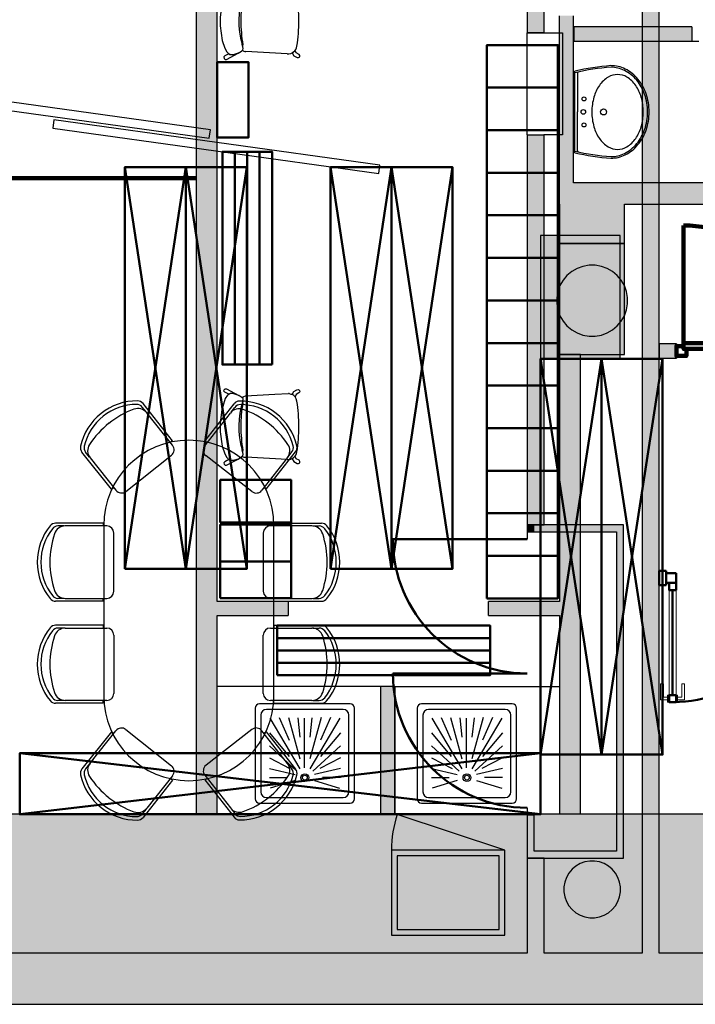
# Model space of a CAD drawing. Header units: metres. Extents: x -1 to 482, y -6 to 50.
# Tile 8 of 19: x 406.7 to 411.46, y 12.84 to 19.78. Entities that reach past the tile are written whole.
import ezdxf

# ---------------------------------------------------------------- set-up
doc = ezdxf.new("R2010")
doc.units = ezdxf.units.M
doc.linetypes.add('CONTINUA', pattern=[0])
doc.linetypes.add('VERDECKT', pattern=[9.525, 6.35, -3.175])
for name, color, linetype, lineweight in [('3D PB MURS', 7, 'CONTINUA', 25), ('3D PB MURS NOUS', 7, 'CONTINUA', 25), ('3D PB PILAR', 7, 'CONTINUA', 25), ('3D PS-1 MUR', 7, 'CONTINUA', 25), ('3D PS-1 MUR NOU', 7, 'CONTINUA', 25), ('3D PS-1 PILAR', 7, 'CONTINUA', 25), ('3D PS-2 MUR', 7, 'CONTINUA', 25), ('3D PS-2 PILARS', 7, 'CONTINUA', 25), ('PB ESCALES 2D', 7, 'CONTINUA', 25), ('PB MOBLES', 7, 'CONTINUA', 25), ('PS -2  MOBLES', 7, 'CONTINUA', 25), ('PS-1 ESCALES 2D', 7, 'CONTINUA', 25), ('PS-1 MOBLES', 7, 'CONTINUA', 25)]:
    doc.layers.add(name, color=color, linetype=linetype, lineweight=lineweight)

# ---------------------------------------------------------------- blocks, each defined once
blk = doc.blocks.new('_CLOSEDFILLED')
at = {"color": 0, "linetype": 'ByBlock', "lineweight": -2}
blk.add_solid([(-1, 0), (0, 0), (-1, 0)], dxfattribs=at)
blk = doc.blocks.new('OBJETO_COMPLEJO_8')
at = {"layer": 'PB MOBLES', "linetype": 'CONTINUA', "transparency": 33554687}
for p, q in [((407.2928, 16.2165), (407.2928, 15.0165)), ((408.4927, 15.0165), (408.4927, 16.2165))]:
    blk.add_line(p, q, dxfattribs=at)
for centre, start, end in [((407.8928, 16.2165), 0.00009, 179.99991), ((407.8928, 15.0165), 180.00009, 359.99991)]:
    blk.add_arc(centre, 0.5999, start, end, dxfattribs=at)

msp = doc.modelspace()

# ---------------------------------------------------------------- hatches: boundary and pattern name
at = {"layer": '3D PB MURS', "linetype": 'CONTINUA', "lineweight": 18, "true_color": 0xa0a0a0, "transparency": 33554687}
for points in [[(410.3964, 19.6879), (410.3964, 20.1008), (410.2764, 20.1008), (410.2764, 19.6879)], [(411.2064, 13.2006), (411.2064, 20.1008), (411.0864, 20.1008), (411.0864, 13.2006)], [(410.2764, 18.9702), (410.2764, 16.2204), (410.3964, 16.2204), (410.3964, 18.9702)], [(410.3264, 16.2204), (410.2764, 16.2204), (410.2764, 16.1685), (410.3264, 16.1685)], [(410.3264, 16.1704), (410.9064, 16.1704), (410.9064, 16.2204), (410.3264, 16.2204)], [(410.9064, 16.2208), (410.9064, 13.8708), (410.9564, 13.8708), (410.9564, 16.2208)], [(410.3264, 13.9208), (410.3264, 14.1762), (410.2764, 14.1762), (410.2764, 13.9208)], [(410.9064, 13.9208), (410.2764, 13.9208), (410.2764, 13.8708), (410.9064, 13.8708)], [(410.2764, 13.8708), (410.2764, 13.2006), (410.3964, 13.2006), (410.3964, 13.8708)], [(400.7564, 12.8406), (423.6575, 12.8406), (423.7321, 13.2006), (400.7564, 13.2006)]]:
    msp.add_hatch(color=253, dxfattribs=at).paths.add_polyline_path(points)
at = {"layer": '3D PB MURS NOUS', "linetype": 'CONTINUA', "lineweight": 18, "true_color": 0xff3838, "transparency": 33554687}
msp.add_hatch(color=20, dxfattribs=at).paths.add_polyline_path([(411.3284, 17.4957), (411.2064, 17.4957), (411.2064, 17.3957), (411.3284, 17.3957)])
at = {"layer": '3D PB PILAR', "linetype": 'CONTINUA', "lineweight": 18, "transparency": 33554687}
for points in [[(410.7564, 18.05), (410.7127, 18.05), (410.6697, 18.0424), (410.6286, 18.0274), (410.5908, 18.0056), (410.5573, 17.9775), (410.5292, 17.944), (410.5074, 17.9062), (410.4925, 17.8652), (410.4849, 17.8221), (410.4849, 17.7784), (410.4925, 17.7354), (410.5074, 17.6944), (410.5292, 17.6565), (410.5573, 17.6231), (410.5908, 17.595), (410.6286, 17.5731), (410.6697, 17.5582), (410.7127, 17.5506), (410.7564, 17.5506), (410.7994, 17.5582), (410.8405, 17.5731), (410.8783, 17.595), (410.9118, 17.6231), (410.9399, 17.6565), (410.9617, 17.6944), (410.9766, 17.7354), (410.9842, 17.7784), (410.9842, 17.8221), (410.9766, 17.8652), (410.9617, 17.9062), (410.9399, 17.944), (410.9118, 17.9775), (410.8783, 18.0056), (410.8405, 18.0274), (410.7994, 18.0424)], [(410.752, 13.8504), (410.7171, 13.8504), (410.6827, 13.8444), (410.6498, 13.8324), (410.6195, 13.8149), (410.5928, 13.7925), (410.5703, 13.7657), (410.5528, 13.7354), (410.5409, 13.7026), (410.5348, 13.6682), (410.5348, 13.6332), (410.5409, 13.5988), (410.5528, 13.566), (410.5703, 13.5357), (410.5928, 13.5089), (410.6195, 13.4865), (410.6498, 13.469), (410.6827, 13.457), (410.7171, 13.451), (410.752, 13.451), (410.7864, 13.457), (410.8193, 13.469), (410.8496, 13.4865), (410.8763, 13.5089), (410.8988, 13.5357), (410.9163, 13.566), (410.9282, 13.5988), (410.9343, 13.6332), (410.9343, 13.6682), (410.9282, 13.7026), (410.9163, 13.7354), (410.8988, 13.7657), (410.8763, 13.7925), (410.8496, 13.8149), (410.8193, 13.8324), (410.7864, 13.8444)]]:
    msp.add_hatch(color=9, dxfattribs=at).paths.add_polyline_path(points)
at = {"layer": '3D PS-1 MUR', "linetype": 'CONTINUA', "lineweight": 18, "true_color": 0xa0a0a0, "transparency": 33554687}
for points in [[(407.9432, 24.7407), (407.9432, 14.1806), (408.0932, 14.1806), (408.0932, 24.7407)], [(410.6032, 18.6307), (410.6032, 19.8083), (410.5032, 19.8083), (410.5032, 18.6307)], [(411.4364, 19.7307), (410.6046, 19.7307), (410.6046, 19.6307), (411.4364, 19.6307)], [(414.3139, 18.6307), (410.5032, 18.6307), (410.5032, 18.4807), (414.3139, 18.4807)], [(410.9633, 18.2039), (410.9633, 18.4807), (410.5033, 18.4807), (410.5033, 18.2039)], [(410.6533, 14.1806), (410.6533, 17.4207), (410.5033, 17.4207), (410.5033, 14.1806)], [(408.0932, 15.5807), (408.5932, 15.5807), (408.5932, 15.6807), (408.0932, 15.6807)], [(410.5033, 15.6807), (410.0032, 15.6807), (410.0032, 15.5807), (410.5033, 15.5807)], [(409.3432, 14.1807), (409.3432, 15.0807), (409.2432, 15.0807), (409.2432, 14.1807)], [(400.7564, 12.8406), (417.6914, 12.8406), (417.6914, 14.1806), (400.7564, 14.1806)]]:
    msp.add_hatch(color=253, dxfattribs=at).paths.add_polyline_path(points)
at = {"layer": '3D PS-1 PILAR', "linetype": 'CONTINUA', "lineweight": 18, "transparency": 33554687}
msp.add_hatch(color=9, dxfattribs=at).paths.add_polyline_path([(410.5033, 17.4207), (410.9631, 17.4207), (410.9631, 18.2039), (410.5033, 18.2039)])
at = {"layer": '3D PS-2 MUR', "linetype": 'CONTINUA', "lineweight": 18, "true_color": 0xa0a0a0, "transparency": 33554687}
msp.add_hatch(color=253, dxfattribs=at).paths.add_polyline_path([(392.0997, 12.8406), (423.6583, 12.8406), (423.9357, 14.1806), (392.0997, 14.1806)])
at = {"layer": '3D PS-2 PILARS', "linetype": 'CONTINUA', "lineweight": 18, "transparency": 33554687}
msp.add_hatch(color=9, dxfattribs=at).paths.add_polyline_path([(410.3714, 17.3903), (410.9314, 17.3903), (410.9314, 18.2607), (410.3714, 18.2607)])

# ---------------------------------------------------------------- linework, layer by layer
at = {"layer": '3D PB MURS', "color": 7, "linetype": 'CONTINUA', "lineweight": 25, "transparency": 33554687}
for p, q in [((410.2764, 20.1008), (410.2764, 19.6879)), ((411.2064, 13.2006), (411.2064, 20.1008)), ((410.3964, 19.6879), (410.3964, 19.9808)), ((411.0864, 19.9808), (411.0864, 13.2006)), ((410.3964, 19.6879), (410.2764, 19.6879)), ((408.045, 19.0042), (405.7473, 19.325)), ((405.739, 19.2656), (408.0367, 18.9448)), ((406.9417, 19.0759), (406.9334, 19.0165)), ((406.9334, 19.0165), (409.2311, 18.6957)), ((409.2393, 18.7551), (406.9417, 19.0759)), ((408.0367, 18.9448), (408.045, 19.0042)), ((410.2764, 18.9702), (410.3964, 18.9702)), ((410.2764, 18.9702), (410.2764, 16.2204)), ((410.3964, 16.2204), (410.3964, 18.9702)), ((409.2311, 18.6957), (409.2393, 18.7551)), ((410.2764, 16.2204), (410.3264, 16.2204)), ((410.3264, 16.2204), (410.2764, 16.2204)), ((410.2764, 16.2204), (410.2764, 16.1685)), ((410.3264, 16.2204), (410.3964, 16.2204)), ((410.3964, 16.2204), (410.3264, 16.2204)), ((410.9064, 16.2204), (410.3964, 16.2204)), ((410.9064, 16.2208), (410.9064, 16.2204)), ((410.9564, 16.2208), (410.9064, 16.2208)), ((410.9564, 13.8708), (410.9564, 16.2208)), ((410.3264, 16.1685), (410.2764, 16.1685)), ((410.2764, 16.1685), (410.2764, 16.1185)), ((410.3264, 16.1685), (410.3264, 16.1704)), ((410.3264, 16.1704), (410.9064, 16.1704)), ((410.9064, 16.1704), (410.9064, 13.9208)), ((410.2764, 15.1729), (410.2764, 15.1719)), ((410.2764, 14.2262), (410.2764, 14.1762)), ((410.2764, 14.1762), (410.3264, 14.1762)), ((410.2764, 14.1762), (410.2764, 13.9208)), ((410.3264, 13.9208), (410.3264, 14.1762)), ((410.2764, 13.9208), (410.2764, 13.8708)), ((410.9064, 13.9208), (410.3264, 13.9208)), ((410.2764, 13.8708), (410.3964, 13.8708)), ((410.2764, 13.8708), (410.2764, 13.2006)), ((410.3964, 13.8708), (410.2764, 13.8708)), ((410.3964, 13.8708), (410.9064, 13.8708)), ((410.3964, 13.2006), (410.3964, 13.8708)), ((410.9064, 13.8708), (410.9564, 13.8708)), ((410.2764, 13.2006), (406.1513, 13.2006)), ((411.0864, 13.2006), (410.3964, 13.2006)), ((417.6671, 13.2006), (411.2064, 13.2006)), ((400.9274, 12.8406), (423.6575, 12.8406))]:
    msp.add_line(p, q, dxfattribs=at)
at = {"layer": '3D PB MURS', "color": 202, "linetype": 'CONTINUA', "lineweight": 50, "transparency": 33554687}
for p, q in [((410.2764, 16.1185), (409.3308, 16.1185)), ((410.2764, 15.1719), (409.3308, 15.1719))]:
    msp.add_line(p, q, dxfattribs=at)
for centre in [(410.2764, 16.1185), (410.2764, 15.1719)]:
    msp.add_arc(centre, 0.9457, 180, 270, dxfattribs=at)
at = {"layer": '3D PB MURS NOUS', "color": 240, "linetype": 'CONTINUA', "lineweight": 140, "transparency": 33554687}
msp.add_line((411.3784, 17.5007), (411.3784, 18.3307), dxfattribs=at)
at = {"layer": '3D PB MURS NOUS', "color": 7, "linetype": 'CONTINUA', "lineweight": 25, "transparency": 33554687}
for p, q in [((411.3284, 17.4957), (411.2064, 17.4957)), ((411.2064, 17.4957), (411.2064, 17.3957)), ((411.3284, 17.4957), (411.3284, 17.3957)), ((411.2064, 17.3957), (411.3284, 17.3957))]:
    msp.add_line(p, q, dxfattribs=at)
at = {"layer": '3D PB MURS NOUS', "color": 4, "linetype": 'CONTINUA', "lineweight": 50, "transparency": 33554687}
for p, q in [((411.2564, 15.8957), (411.2064, 15.8957)), ((411.2064, 15.8957), (411.2064, 15.7957)), ((411.2564, 15.8957), (411.2564, 15.7957)), ((411.2064, 15.7957), (411.2564, 15.7957)), ((411.3014, 15.0207), (411.3014, 15.7607))]:
    msp.add_line(p, q, dxfattribs=at)
at = {"layer": '3D PB MURS NOUS', "color": 240, "linetype": 'CONTINUA', "lineweight": 140, "transparency": 33554687}
for points in [[(412.2284, 17.4607), (411.3784, 17.4607), (411.3784, 17.4807), (411.3784, 17.5007), (412.2284, 17.5007), (412.2284, 17.4807), (412.2284, 17.4607)], [(411.3784, 17.4807), (411.3784, 17.4607), (411.3984, 17.4607), (411.3984, 17.4107), (411.3284, 17.4107), (411.3284, 17.4807), (411.3784, 17.4807)]]:
    msp.add_lwpolyline(points, close=True, dxfattribs=at)
at = {"layer": '3D PB MURS NOUS', "color": 4, "linetype": 'CONTINUA', "lineweight": 50, "transparency": 33554687}
for points in [[(411.3264, 15.8807), (411.2564, 15.8807), (411.2564, 15.8107), (411.3264, 15.8107), (411.3264, 15.8807)], [(411.3264, 15.7607), (411.3264, 15.8107), (411.3064, 15.8107), (411.2764, 15.8107), (411.2764, 15.7607), (411.3264, 15.7607)], [(411.3064, 14.9707), (411.3264, 14.9707), (411.3264, 15.0207), (411.2764, 15.0207), (411.2764, 14.9707), (411.3064, 14.9707)]]:
    msp.add_lwpolyline(points, close=True, dxfattribs=at)
at = {"layer": '3D PB MURS NOUS', "color": 40, "linetype": 'CONTINUA', "lineweight": 18, "transparency": 33554687}
for points in [[(411.3264, 15.0207), (411.3264, 15.7607), (411.2764, 15.7607), (411.2764, 15.0207), (411.3264, 15.0207)], [(411.2664, 14.9857), (411.2664, 15.0057), (411.2364, 15.0057), (411.2364, 15.1007), (411.2164, 15.1007), (411.2164, 14.9857), (411.2664, 14.9857)], [(411.3364, 14.9857), (411.3364, 15.0057), (411.3664, 15.0057), (411.3664, 15.1007), (411.3864, 15.1007), (411.3864, 14.9857), (411.3364, 14.9857)], [(411.2764, 14.9707), (411.2764, 15.0207), (411.2664, 15.0207), (411.2664, 14.9707), (411.2764, 14.9707)], [(411.3364, 14.9707), (411.3364, 15.0207), (411.3264, 15.0207), (411.3264, 14.9707), (411.3364, 14.9707)]]:
    msp.add_lwpolyline(points, close=True, dxfattribs=at)
at = {"layer": '3D PB MURS NOUS', "color": 240, "linetype": 'CONTINUA', "lineweight": 140, "transparency": 33554687}
msp.add_arc((411.3784, 17.4807), 0.85, 0, 90, dxfattribs=at)
at = {"layer": '3D PB MURS NOUS', "color": 4, "linetype": 'CONTINUA', "lineweight": 50, "transparency": 33554687}
msp.add_arc((411.3064, 15.8107), 0.84, 270, 0, dxfattribs=at)
at = {"layer": '3D PB PILAR', "color": 7, "linetype": 'CONTINUA', "lineweight": 25, "transparency": 33554687}
for p, q in [((410.7127, 18.05), (410.6697, 18.0424)), ((410.7564, 18.05), (410.7127, 18.05)), ((410.7994, 18.0424), (410.7564, 18.05)), ((410.5573, 17.9775), (410.5292, 17.944)), ((410.5908, 18.0056), (410.5573, 17.9775)), ((410.6286, 18.0274), (410.5908, 18.0056)), ((410.6697, 18.0424), (410.6286, 18.0274)), ((410.8405, 18.0274), (410.7994, 18.0424)), ((410.8783, 18.0056), (410.8405, 18.0274)), ((410.9118, 17.9775), (410.8783, 18.0056)), ((410.9399, 17.944), (410.9118, 17.9775)), ((410.5074, 17.9062), (410.4925, 17.8652)), ((410.5292, 17.944), (410.5074, 17.9062)), ((410.9617, 17.9062), (410.9399, 17.944)), ((410.9766, 17.8652), (410.9617, 17.9062)), ((410.4925, 17.8652), (410.4849, 17.8221)), ((410.9842, 17.8221), (410.9766, 17.8652)), ((410.4849, 17.8221), (410.4849, 17.7784)), ((410.4849, 17.7784), (410.4925, 17.7354)), ((410.9766, 17.7354), (410.9842, 17.7784)), ((410.9842, 17.7784), (410.9842, 17.8221)), ((410.4925, 17.7354), (410.5074, 17.6944)), ((410.9617, 17.6944), (410.9766, 17.7354)), ((410.5074, 17.6944), (410.5292, 17.6565)), ((410.5292, 17.6565), (410.5573, 17.6231)), ((410.9118, 17.6231), (410.9399, 17.6565)), ((410.9399, 17.6565), (410.9617, 17.6944)), ((410.5573, 17.6231), (410.5908, 17.595)), ((410.5908, 17.595), (410.6286, 17.5731)), ((410.6286, 17.5731), (410.6697, 17.5582)), ((410.7994, 17.5582), (410.8405, 17.5731)), ((410.8405, 17.5731), (410.8783, 17.595)), ((410.8783, 17.595), (410.9118, 17.6231)), ((410.6697, 17.5582), (410.7127, 17.5506)), ((410.7127, 17.5506), (410.7564, 17.5506)), ((410.7564, 17.5506), (410.7994, 17.5582)), ((410.6195, 13.8149), (410.5928, 13.7925)), ((410.6498, 13.8324), (410.6195, 13.8149)), ((410.6827, 13.8444), (410.6498, 13.8324)), ((410.7171, 13.8504), (410.6827, 13.8444)), ((410.752, 13.8504), (410.7171, 13.8504)), ((410.7864, 13.8444), (410.752, 13.8504)), ((410.8193, 13.8324), (410.7864, 13.8444)), ((410.8496, 13.8149), (410.8193, 13.8324)), ((410.8763, 13.7925), (410.8496, 13.8149)), ((410.5703, 13.7657), (410.5528, 13.7354)), ((410.5928, 13.7925), (410.5703, 13.7657)), ((410.8988, 13.7657), (410.8763, 13.7925)), ((410.9163, 13.7354), (410.8988, 13.7657)), ((410.5409, 13.7026), (410.5348, 13.6682)), ((410.5528, 13.7354), (410.5409, 13.7026)), ((410.9282, 13.7026), (410.9163, 13.7354)), ((410.9343, 13.6682), (410.9282, 13.7026)), ((410.5348, 13.6682), (410.5348, 13.6332)), ((410.5348, 13.6332), (410.5409, 13.5988)), ((410.9282, 13.5988), (410.9343, 13.6332)), ((410.9343, 13.6332), (410.9343, 13.6682)), ((410.5409, 13.5988), (410.5528, 13.566)), ((410.5528, 13.566), (410.5703, 13.5357)), ((410.5703, 13.5357), (410.5928, 13.5089)), ((410.8763, 13.5089), (410.8988, 13.5357)), ((410.8988, 13.5357), (410.9163, 13.566)), ((410.9163, 13.566), (410.9282, 13.5988)), ((410.5928, 13.5089), (410.6195, 13.4865)), ((410.6195, 13.4865), (410.6498, 13.469)), ((410.6498, 13.469), (410.6827, 13.457)), ((410.7864, 13.457), (410.8193, 13.469)), ((410.8193, 13.469), (410.8496, 13.4865)), ((410.8496, 13.4865), (410.8763, 13.5089)), ((410.6827, 13.457), (410.7171, 13.451)), ((410.7171, 13.451), (410.752, 13.451)), ((410.752, 13.451), (410.7864, 13.457))]:
    msp.add_line(p, q, dxfattribs=at)
at = {"layer": '3D PS-1 MUR', "color": 7, "linetype": 'CONTINUA', "lineweight": 25, "transparency": 33554687}
for p, q in [((407.9432, 24.7407), (407.9432, 14.1806)), ((408.0932, 15.6807), (408.0932, 20.7307)), ((410.5032, 19.8083), (410.5032, 18.6307)), ((410.6032, 18.6307), (410.6032, 19.8083)), ((411.4364, 19.7307), (410.6046, 19.7307)), ((410.6046, 19.7307), (410.6046, 19.6307)), ((411.4364, 19.7307), (411.4364, 19.6307)), ((410.6046, 19.6307), (411.4364, 19.6307)), ((411.4364, 19.6307), (411.4864, 19.6307)), ((410.5032, 18.6307), (410.5032, 18.4807)), ((412.9027, 18.6307), (410.6032, 18.6307)), ((410.5032, 18.4807), (410.5033, 18.4807)), ((410.5033, 18.4807), (410.5033, 18.2039)), ((410.9633, 18.4807), (414.3139, 18.4807)), ((410.9633, 18.2039), (410.9633, 18.4807)), ((410.5033, 18.2039), (410.9633, 18.2039)), ((410.6533, 17.4207), (410.5033, 17.4207)), ((410.5033, 17.4207), (410.5033, 15.6807)), ((410.6533, 14.1806), (410.6533, 17.4207)), ((408.5932, 15.6807), (408.0932, 15.6807)), ((408.5932, 15.6807), (408.5932, 15.5807)), ((410.0032, 15.5807), (410.0032, 15.6807)), ((410.5033, 15.6807), (410.0032, 15.6807)), ((408.0932, 14.1806), (408.0932, 15.5807)), ((408.0932, 15.5807), (408.5932, 15.5807)), ((410.0032, 15.5807), (410.5033, 15.5807)), ((410.5033, 15.5807), (410.5033, 14.1806)), ((409.3432, 15.0807), (409.2432, 15.0807)), ((409.2432, 15.0807), (409.2432, 14.1807)), ((409.3432, 14.1807), (409.3432, 15.0807)), ((407.9432, 14.1806), (400.7564, 14.1806)), ((410.5033, 14.1806), (408.0932, 14.1806)), ((409.2432, 14.1807), (409.3432, 14.1807)), ((416.2164, 14.1806), (410.6533, 14.1806)), ((400.7564, 12.8406), (417.6914, 12.8406))]:
    msp.add_line(p, q, dxfattribs=at)
at = {"layer": '3D PS-1 MUR NOU', "color": 240, "linetype": 'VERDECKT', "lineweight": 140, "transparency": 33554687}
msp.add_line((396.3829, 18.6647), (407.9432, 18.6647), dxfattribs=at)
at = {"layer": '3D PS-1 PILAR', "color": 7, "linetype": 'CONTINUA', "lineweight": 25, "transparency": 33554687}
for p, q in [((410.9631, 18.2039), (410.5033, 18.2039)), ((410.5033, 18.2039), (410.5033, 17.4207)), ((410.9631, 17.4207), (410.9631, 18.2039)), ((410.5033, 17.4207), (410.9631, 17.4207))]:
    msp.add_line(p, q, dxfattribs=at)
at = {"layer": '3D PS-2 MUR', "color": 7, "linetype": 'CONTINUA', "lineweight": 25, "transparency": 33554687}
for p, q in [((418.5837, 14.1806), (400.9262, 14.1806)), ((391.1497, 12.8406), (424.2914, 12.8406)), ((392.0997, 12.8406), (423.6583, 12.8406))]:
    msp.add_line(p, q, dxfattribs=at)
at = {"layer": '3D PS-2 PILARS', "color": 7, "linetype": 'CONTINUA', "lineweight": 25, "transparency": 33554687}
for p, q in [((410.9314, 18.2607), (410.3714, 18.2607)), ((410.3714, 18.2607), (410.3714, 17.3903)), ((410.9314, 17.3903), (410.9314, 18.2607)), ((410.3714, 17.3903), (410.9314, 17.3903))]:
    msp.add_line(p, q, dxfattribs=at)
at = {"layer": 'PB ESCALES 2D', "color": 7, "linetype": 'CONTINUA', "lineweight": 25, "transparency": 33554687}
for p, q in [((410.2764, 18.9703), (410.2764, 19.6879)), ((410.2764, 19.6879), (410.5264, 19.6879)), ((410.5264, 19.6879), (410.5264, 18.9703)), ((410.5264, 18.9703), (410.3947, 18.9703)), ((410.1204, 13.9281), (409.3607, 14.1791))]:
    msp.add_line(p, q, dxfattribs=at)
for points in [[(409.3204, 13.3281), (410.1204, 13.3281), (410.1204, 13.9281), (409.3204, 13.9281), (409.3204, 13.3281)], [(409.3604, 13.3681), (410.0804, 13.3681), (410.0804, 13.8881), (409.3604, 13.8881), (409.3604, 13.3681)]]:
    msp.add_lwpolyline(points, close=True, dxfattribs=at)
msp.add_arc((410.1204, 13.9281), 0.8, 161.71914, 180, dxfattribs=at)
at = {"layer": 'PB MOBLES', "color": 180, "transparency": 33554687}
for p, q in [((407.7778, 16.8134), (407.5698, 17.0752)), ((408.0051, 16.8101), (408.211, 17.0735)), ((407.5915, 17.0157), (407.5641, 17.0502)), ((407.7779, 16.7812), (407.596, 17.01)), ((408.0053, 16.7778), (408.1853, 17.0081)), ((408.1898, 17.0139), (408.2169, 17.0485)), ((407.7778, 16.8134), (407.7622, 16.801)), ((408.0051, 16.8101), (408.0208, 16.7978)), ((407.3473, 16.4712), (407.1392, 16.7329)), ((407.1923, 16.6984), (407.1649, 16.7328)), ((408.4384, 16.4713), (408.6443, 16.7347)), ((408.5916, 16.6997), (408.6187, 16.7344)), ((407.1968, 16.6927), (407.3787, 16.4638)), ((407.4489, 16.4558), (407.7699, 16.7109)), ((408.3368, 16.4551), (408.0138, 16.7076)), ((408.5871, 16.694), (408.407, 16.4637)), ((407.3473, 16.4712), (407.3629, 16.4836)), ((408.4384, 16.4713), (408.4226, 16.4836)), ((407.2887, 16.2321), (406.9543, 16.2321)), ((407.0143, 16.2121), (406.9703, 16.2121)), ((407.314, 16.2121), (407.0216, 16.2121)), ((407.2887, 16.2321), (407.2887, 16.2121)), ((408.7598, 16.2121), (408.4674, 16.2121)), ((408.4927, 16.2321), (408.4927, 16.2121)), ((408.4927, 16.2321), (408.8271, 16.2321)), ((408.767, 16.2121), (408.811, 16.2121)), ((407.364, 15.7521), (407.364, 16.1621)), ((408.4174, 16.1621), (408.4174, 15.7521)), ((407.0143, 15.7021), (406.9703, 15.7021)), ((407.0216, 15.7021), (407.314, 15.7021)), ((407.2887, 15.6821), (407.2887, 15.7021)), ((408.4674, 15.7021), (408.7598, 15.7021)), ((408.4927, 15.6821), (408.4927, 15.7021)), ((408.767, 15.7021), (408.811, 15.7021)), ((407.2887, 15.6821), (406.9543, 15.6821)), ((408.4927, 15.6821), (408.8271, 15.6821)), ((407.2887, 15.5124), (406.9543, 15.5124)), ((407.0143, 15.4924), (406.9703, 15.4924)), ((407.0216, 15.4924), (407.314, 15.4924)), ((407.2887, 15.5124), (407.2887, 15.4924)), ((408.4674, 15.4924), (408.7598, 15.4924)), ((408.4927, 15.5124), (408.4927, 15.4924)), ((408.4927, 15.5124), (408.8271, 15.5124)), ((408.767, 15.4924), (408.811, 15.4924)), ((407.364, 15.4424), (407.364, 15.0324)), ((408.4174, 15.0324), (408.4174, 15.4424)), ((407.2887, 14.9624), (406.9543, 14.9624)), ((407.0143, 14.9824), (406.9703, 14.9824)), ((407.314, 14.9824), (407.0216, 14.9824)), ((407.2887, 14.9624), (407.2887, 14.9824)), ((408.7598, 14.9824), (408.4674, 14.9824)), ((408.4927, 14.9624), (408.4927, 14.9824)), ((408.4927, 14.9624), (408.8271, 14.9624)), ((408.767, 14.9824), (408.811, 14.9824)), ((407.3473, 14.7617), (407.1392, 14.5)), ((407.1968, 14.5403), (407.3787, 14.7691)), ((407.3473, 14.7617), (407.3629, 14.7493)), ((407.4489, 14.7771), (407.7699, 14.522)), ((408.3368, 14.7778), (408.0138, 14.5253)), ((408.5871, 14.5389), (408.407, 14.7692)), ((408.4384, 14.7616), (408.4226, 14.7493)), ((408.4384, 14.7616), (408.6443, 14.4982)), ((407.1923, 14.5346), (407.1649, 14.5001)), ((408.5916, 14.5332), (408.6187, 14.4985)), ((407.7779, 14.4518), (407.596, 14.2229)), ((408.0053, 14.4551), (408.1853, 14.2248)), ((407.7778, 14.4195), (407.5698, 14.1578)), ((407.7778, 14.4195), (407.7622, 14.432)), ((408.0051, 14.4229), (408.0208, 14.4352)), ((408.0051, 14.4229), (408.211, 14.1595)), ((407.5915, 14.2172), (407.5641, 14.1828)), ((408.1898, 14.2191), (408.2169, 14.1844))]:
    msp.add_line(p, q, dxfattribs=at)
for centre, radius, start, end in [((407.5281, 16.6856), 0.4084, 89.59367, 128.47884), ((407.5307, 17.0441), 0.05, 38.47884, 89.59367), ((408.2504, 17.0427), 0.05, 90.86645, 141.98127), ((408.2558, 16.6843), 0.4084, 51.98127, 90.86645), ((407.5281, 16.6856), 0.4084, 128.47884, 167.36401), ((407.5281, 16.6856), 0.3834, 90.53804, 128.47884), ((407.7252, 16.4401), 0.6343, 110.23694, 128.61194), ((407.5334, 16.9602), 0.08, 38.47884, 110.23694), ((407.525, 17.019), 0.05, 38.47884, 90.53804), ((408.2483, 16.9588), 0.08, 70.22317, 141.98127), ((408.2563, 17.0177), 0.05, 89.92208, 141.98127), ((408.2558, 16.6843), 0.3834, 51.98127, 89.92208), ((408.0608, 16.4372), 0.6343, 51.84817, 70.22317), ((408.2558, 16.6843), 0.4084, 13.0961, 51.98127), ((407.5281, 16.6856), 0.3834, 128.47884, 166.41964), ((407.7229, 16.4383), 0.6343, 128.34573, 146.72074), ((408.0631, 16.4354), 0.6343, 33.73938, 52.11438), ((408.2558, 16.6843), 0.3834, 14.04047, 51.98127), ((407.1784, 16.7641), 0.05, 167.36401, 218.47884), ((407.204, 16.7639), 0.05, 166.41964, 218.47884), ((407.2594, 16.7425), 0.08, 146.72074, 218.47884), ((407.7388, 16.7501), 0.05, 308.47884, 38.47884), ((408.0446, 16.747), 0.05, 141.98127, 231.98127), ((408.5241, 16.7433), 0.08, 321.98127, 33.73938), ((408.5793, 16.7652), 0.05, 321.98127, 14.04047), ((408.6049, 16.7655), 0.05, 321.98127, 13.0961), ((407.4178, 16.4949), 0.05, 218.47884, 308.47884), ((408.3676, 16.4945), 0.05, 231.98127, 321.98127), ((407.2333, 15.9571), 0.4084, 141.11483, 180), ((407.2333, 15.9571), 0.3834, 142.0592, 180), ((406.9543, 16.1821), 0.05, 90, 141.11483), ((406.9703, 16.1621), 0.05, 90, 142.0592), ((407.0216, 16.1321), 0.08, 90, 161.7581), ((407.314, 16.1621), 0.05, 0, 90), ((408.4674, 16.1621), 0.05, 90, 180), ((408.7598, 16.1321), 0.08, 18.2419, 90), ((408.811, 16.1621), 0.05, 37.9408, 90), ((408.8271, 16.1821), 0.05, 38.88517, 90), ((408.5481, 15.9571), 0.3834, 0, 37.9408), ((408.5481, 15.9571), 0.4084, 0, 38.88517), ((407.5481, 15.9586), 0.6343, 161.7581, 180.1331), ((408.2333, 15.9586), 0.6343, 359.8669, 18.2419), ((407.2333, 15.9571), 0.4084, 180, 218.88517), ((407.2333, 15.9571), 0.3834, 180, 217.9408), ((407.5481, 15.9557), 0.6343, 179.8669, 198.2419), ((408.2333, 15.9557), 0.6343, 341.7581, 0.1331), ((408.5481, 15.9571), 0.3834, 322.0592, 0), ((408.5481, 15.9571), 0.4084, 321.11483, 0), ((407.0216, 15.7821), 0.08, 198.2419, 270), ((408.7598, 15.7821), 0.08, 270, 341.7581), ((406.9543, 15.7321), 0.05, 218.88517, 270), ((406.9703, 15.7521), 0.05, 217.9408, 270), ((407.314, 15.7521), 0.05, 270, 0), ((408.4674, 15.7521), 0.05, 180, 270), ((408.811, 15.7521), 0.05, 270, 322.0592), ((408.8271, 15.7321), 0.05, 270, 321.11483), ((407.2333, 15.2374), 0.4084, 141.11483, 180), ((406.9543, 15.4624), 0.05, 90, 141.11483), ((406.9703, 15.4424), 0.05, 90, 142.0592), ((407.0216, 15.4124), 0.08, 90, 161.7581), ((407.314, 15.4424), 0.05, 0, 90), ((408.4674, 15.4424), 0.05, 90, 180), ((408.7598, 15.4124), 0.08, 18.2419, 90), ((408.811, 15.4424), 0.05, 37.9408, 90), ((408.8271, 15.4624), 0.05, 38.88517, 90), ((408.5481, 15.2374), 0.4084, 0, 38.88517), ((407.2333, 15.2374), 0.3834, 142.0592, 180), ((407.5481, 15.2389), 0.6343, 161.7581, 180.1331), ((408.2333, 15.2389), 0.6343, 359.8669, 18.2419), ((408.5481, 15.2374), 0.3834, 0, 37.9408), ((407.2333, 15.2374), 0.4084, 180, 218.88517), ((407.2333, 15.2374), 0.3834, 180, 217.9408), ((407.5481, 15.236), 0.6343, 179.8669, 198.2419), ((408.2333, 15.236), 0.6343, 341.7581, 0.1331), ((408.5481, 15.2374), 0.3834, 322.0592, 0), ((408.5481, 15.2374), 0.4084, 321.11483, 0), ((406.9703, 15.0324), 0.05, 217.9408, 270), ((407.0216, 15.0624), 0.08, 198.2419, 270), ((407.314, 15.0324), 0.05, 270, 0), ((408.4674, 15.0324), 0.05, 180, 270), ((408.7598, 15.0624), 0.08, 270, 341.7581), ((408.811, 15.0324), 0.05, 270, 322.0592), ((406.9543, 15.0124), 0.05, 218.88517, 270), ((408.8271, 15.0124), 0.05, 270, 321.11483), ((407.4178, 14.738), 0.05, 51.52116, 141.52116), ((408.3676, 14.7384), 0.05, 38.01873, 128.01873), ((407.2594, 14.4905), 0.08, 141.52116, 213.27926), ((407.7388, 14.4829), 0.05, 321.52116, 51.52116), ((408.0446, 14.4859), 0.05, 128.01873, 218.01873), ((408.5241, 14.4897), 0.08, 326.26062, 38.01873), ((407.1784, 14.4689), 0.05, 141.52116, 192.63599), ((407.5281, 14.5473), 0.4084, 192.63599, 231.52116), ((407.204, 14.469), 0.05, 141.52116, 193.58036), ((407.5281, 14.5473), 0.3834, 193.58036, 231.52116), ((407.7229, 14.7947), 0.6343, 213.27926, 231.65427), ((408.0631, 14.7976), 0.6343, 307.88562, 326.26062), ((408.2558, 14.5486), 0.3834, 308.01873, 345.95953), ((408.2558, 14.5486), 0.4084, 308.01873, 346.9039), ((408.5793, 14.4677), 0.05, 345.95953, 38.01873), ((408.6049, 14.4674), 0.05, 346.9039, 38.01873), ((407.7252, 14.7928), 0.6343, 231.38806, 249.76306), ((407.5281, 14.5473), 0.3834, 231.52116, 269.46196), ((408.2558, 14.5486), 0.3834, 270.07792, 308.01873), ((408.0608, 14.7957), 0.6343, 289.77683, 308.15183), ((407.5281, 14.5473), 0.4084, 231.52116, 270.40633), ((407.5334, 14.2727), 0.08, 249.76306, 321.52116), ((407.525, 14.2139), 0.05, 269.46196, 321.52116), ((408.2483, 14.2741), 0.08, 218.01873, 289.77683), ((408.2504, 14.1902), 0.05, 218.01873, 269.13355), ((408.2563, 14.2152), 0.05, 218.01873, 270.07792), ((408.2558, 14.5486), 0.4084, 269.13355, 308.01873), ((407.5307, 14.1889), 0.05, 270.40633, 321.52116)]:
    msp.add_arc(centre, radius, start, end, dxfattribs=at)
at = {"layer": 'PS -2  MOBLES', "color": 202, "linetype": 'CONTINUA', "lineweight": 50, "transparency": 33554687}
for p, q in [((407.4414, 18.7407), (407.8714, 15.9107)), ((407.8714, 18.7407), (407.4414, 15.9107)), ((407.8714, 15.9107), (408.3014, 18.7407)), ((408.3014, 15.9107), (407.8714, 18.7407)), ((408.8914, 18.7407), (409.3214, 15.9107)), ((409.3214, 18.7407), (408.8914, 15.9107)), ((409.3214, 15.9107), (409.7514, 18.7407)), ((409.7514, 15.9107), (409.3214, 18.7407)), ((410.3714, 17.3907), (410.8014, 14.6007)), ((410.8014, 17.3907), (410.3714, 14.6007)), ((410.8014, 14.6007), (411.2314, 17.3907)), ((411.2314, 14.6007), (410.8014, 17.3907)), ((406.7014, 14.1807), (410.3714, 14.6107)), ((406.7014, 14.6107), (410.3714, 14.1807))]:
    msp.add_line(p, q, dxfattribs=at)
for points in [[(407.4414, 15.9107), (407.8714, 15.9107), (407.8714, 18.7407), (407.4414, 18.7407), (407.4414, 15.9107)], [(407.8714, 15.9107), (408.3014, 15.9107), (408.3014, 18.7407), (407.8714, 18.7407), (407.8714, 15.9107)], [(408.8914, 15.9107), (409.3214, 15.9107), (409.3214, 18.7407), (408.8914, 18.7407), (408.8914, 15.9107)], [(409.3214, 15.9107), (409.7514, 15.9107), (409.7514, 18.7407), (409.3214, 18.7407), (409.3214, 15.9107)], [(410.3714, 14.6007), (410.8014, 14.6007), (410.8014, 17.3907), (410.3714, 17.3907), (410.3714, 14.6007)], [(410.8014, 14.6007), (411.2314, 14.6007), (411.2314, 17.3907), (410.8014, 17.3907), (410.8014, 14.6007)], [(410.3714, 14.6107), (406.7014, 14.6107), (406.7014, 14.1807), (410.3714, 14.1807), (410.3714, 14.6107)]]:
    msp.add_lwpolyline(points, close=True, dxfattribs=at)
at = {"layer": 'PS-1 ESCALES 2D', "color": 180, "transparency": 33554687}
for p, q in [((410.613, 19.1307), (410.613, 19.4186)), ((410.6314, 19.4041), (410.6314, 19.1307)), ((410.613, 18.8429), (410.613, 19.1307)), ((410.6314, 18.8574), (410.6314, 19.1307)), ((408.3602, 14.9285), (408.3602, 14.2885)), ((409.0302, 14.9585), (408.3902, 14.9585)), ((409.0602, 14.2885), (409.0602, 14.9285)), ((409.5021, 14.9285), (409.5021, 14.2885)), ((410.1721, 14.9585), (409.5321, 14.9585)), ((410.2021, 14.2885), (410.2021, 14.9285)), ((408.4002, 14.8785), (408.4002, 14.3385)), ((408.9802, 14.9185), (408.4402, 14.9185)), ((408.4638, 14.8586), (408.6753, 14.5011)), ((408.5293, 14.8626), (408.5993, 14.7026)), ((408.5948, 14.8612), (408.6748, 14.5712)), ((408.6601, 14.8596), (408.6751, 14.7246)), ((408.7052, 14.8585), (408.7052, 14.5085)), ((408.9565, 14.8586), (408.745, 14.5011)), ((408.7602, 14.8596), (408.7452, 14.7246)), ((408.8255, 14.8612), (408.7455, 14.5712)), ((408.891, 14.8626), (408.821, 14.7026)), ((409.0202, 14.3385), (409.0202, 14.8785)), ((409.5421, 14.8785), (409.5421, 14.3385)), ((410.1221, 14.9185), (409.5821, 14.9185)), ((409.6058, 14.8586), (409.8173, 14.5011)), ((409.6713, 14.8626), (409.7413, 14.7026)), ((409.7368, 14.8612), (409.8168, 14.5712)), ((409.8021, 14.8596), (409.8171, 14.7246)), ((409.8471, 14.8585), (409.8471, 14.5085)), ((410.0985, 14.8586), (409.887, 14.5011)), ((409.9022, 14.8596), (409.8872, 14.7246)), ((409.9675, 14.8612), (409.8875, 14.5712)), ((410.033, 14.8626), (409.963, 14.7026)), ((410.1621, 14.3385), (410.1621, 14.8785)), ((408.4602, 14.7535), (408.6002, 14.5885)), ((408.9602, 14.7535), (408.8202, 14.5885)), ((409.6021, 14.7535), (409.7421, 14.5885)), ((410.1021, 14.7535), (409.9621, 14.5885)), ((408.4602, 14.6635), (408.6548, 14.4839)), ((408.9602, 14.6635), (408.7655, 14.4839)), ((409.6021, 14.6635), (409.7968, 14.4839)), ((410.1021, 14.6635), (409.9075, 14.4839)), ((408.4602, 14.5785), (408.6052, 14.5035)), ((408.9602, 14.5785), (408.8152, 14.5035)), ((409.6021, 14.5785), (409.7471, 14.5035)), ((410.1021, 14.5785), (409.9571, 14.5035)), ((408.4602, 14.5035), (408.6423, 14.4615)), ((408.4602, 14.4385), (408.5852, 14.4385)), ((408.9602, 14.5035), (408.778, 14.4615)), ((408.9602, 14.4385), (408.8352, 14.4385)), ((409.6021, 14.5035), (409.7843, 14.4615)), ((409.6021, 14.4385), (409.7271, 14.4385)), ((410.1021, 14.5035), (409.92, 14.4615)), ((410.1021, 14.4385), (409.9771, 14.4385)), ((408.6416, 14.4178), (408.4652, 14.3635)), ((408.7787, 14.4178), (408.9552, 14.3635)), ((409.7836, 14.4178), (409.6071, 14.3635)), ((409.9207, 14.4178), (410.0971, 14.3635)), ((408.4402, 14.2985), (408.9802, 14.2985)), ((409.5821, 14.2985), (410.1221, 14.2985)), ((408.3902, 14.2585), (409.0302, 14.2585)), ((409.5321, 14.2585), (410.1721, 14.2585))]:
    msp.add_line(p, q, dxfattribs=at)
at = {"layer": 'PS-1 ESCALES 2D', "color": 7, "lineweight": 25, "transparency": 33554687}
for p, q in [((409.2432, 15.0807), (408.0932, 15.0807)), ((409.2432, 15.0807), (409.2432, 14.1807)), ((409.3432, 15.0807), (409.2432, 15.0807)), ((409.3432, 15.0807), (409.3432, 14.1807)), ((409.3432, 15.0807), (410.5032, 15.0807)), ((409.2432, 14.1807), (408.0932, 14.1807)), ((410.5032, 14.1807), (409.3432, 14.1807))]:
    msp.add_line(p, q, dxfattribs=at)
at = {"layer": 'PS-1 ESCALES 2D', "color": 180, "linetype": 'CONTINUA', "transparency": 33554687}
for centre, radius in [((410.6772, 19.2225), 0.0138), ((410.8149, 19.1307), 0.0211), ((410.6772, 19.039), 0.0138)]:
    msp.add_circle(centre, radius, dxfattribs=at)
at = {"layer": 'PS-1 ESCALES 2D', "color": 180, "transparency": 33554687}
for centre, radius in [((410.6727, 19.1307), 0.0161), ((408.7102, 14.4385), 0.0275), ((408.7102, 14.4385), 0.0169), ((408.7102, 14.4385), 0.0169), ((409.8521, 14.4385), 0.0275), ((409.8521, 14.4385), 0.0169), ((409.8521, 14.4385), 0.0169)]:
    msp.add_circle(centre, radius, dxfattribs=at)
for centre, radius, start, end in [((410.9845, 17.815), 1.6461, 94.0915, 103.04422), ((410.9845, 17.815), 1.6351, 94.0915, 103.13363), ((410.8671, 19.2337), 0.2232, 63.32746, 90), ((410.8671, 19.2337), 0.2122, 63.32746, 89.89497), ((410.8421, 19.184), 0.2789, 39.5075, 63.32746), ((410.6405, 19.4041), 0.00918, 102.21465, 180), ((410.9531, 19.202), 0.2035, 121.08868, 145.51263), ((410.9135, 19.2677), 0.1268, 90, 121.08868), ((410.9135, 19.2677), 0.1268, 58.91132, 90), ((410.8421, 19.184), 0.2678, 39.5075, 63.32746), ((410.8739, 19.202), 0.2035, 34.48737, 58.91132), ((411.0159, 19.1589), 0.2796, 145.51263, 164.11647), ((410.8112, 19.1589), 0.2796, 15.88353, 34.48737), ((410.803, 19.1517), 0.3185, 18.85721, 39.5075), ((410.803, 19.1517), 0.3295, 18.85721, 39.5075), ((411.115, 19.1307), 0.3827, 164.11647, 180), ((410.712, 19.1307), 0.3827, 0, 15.88353), ((410.7416, 19.1307), 0.3835, 0, 18.85721), ((410.7416, 19.1307), 0.3945, 0, 18.85721), ((411.115, 19.1307), 0.3827, 180, 195.88353), ((410.712, 19.1307), 0.3827, 344.11647, 0), ((410.7416, 19.1307), 0.3835, 341.14279, 0), ((410.7416, 19.1307), 0.3945, 341.14279, 0), ((411.0159, 19.1025), 0.2796, 195.88353, 214.48737), ((410.8112, 19.1025), 0.2796, 325.51263, 344.11647), ((410.803, 19.1097), 0.3185, 320.4925, 341.14279), ((410.803, 19.1097), 0.3295, 320.4925, 341.14279), ((410.9531, 19.0594), 0.2035, 214.48737, 238.91132), ((410.9135, 18.9937), 0.1268, 238.91132, 270), ((410.9135, 18.9937), 0.1268, 270, 301.08868), ((410.8421, 19.0775), 0.2678, 296.67254, 320.4925), ((410.8421, 19.0775), 0.2789, 296.67254, 320.4925), ((410.8739, 19.0594), 0.2035, 301.08868, 325.51263), ((410.9845, 20.4465), 1.6351, 256.86637, 265.9085), ((410.9845, 20.4465), 1.6461, 256.95578, 265.9085), ((410.6405, 18.8574), 0.00918, 180, 257.78535), ((410.8671, 19.0278), 0.2232, 270, 296.67254), ((410.8671, 19.0278), 0.2122, 270.10503, 296.67254), ((408.3902, 14.9285), 0.03, 90, 180), ((409.0302, 14.9285), 0.03, 0, 90), ((409.5321, 14.9285), 0.03, 90, 180), ((410.1721, 14.9285), 0.03, 0, 90), ((408.4402, 14.8785), 0.04, 90, 180), ((408.9802, 14.8785), 0.04, 0, 90), ((409.5821, 14.8785), 0.04, 90, 180), ((410.1221, 14.8785), 0.04, 0, 90), ((408.4402, 14.3385), 0.04, 180, 270), ((408.9802, 14.3385), 0.04, 270, 0), ((409.5821, 14.3385), 0.04, 180, 270), ((410.1221, 14.3385), 0.04, 270, 0), ((408.3902, 14.2885), 0.03, 180, 270), ((409.0302, 14.2885), 0.03, 270, 0), ((409.5321, 14.2885), 0.03, 180, 270), ((410.1721, 14.2885), 0.03, 270, 0)]:
    msp.add_arc(centre, radius, start, end, dxfattribs=at)
at = {"layer": 'PS-1 MOBLES', "color": 180, "transparency": 33554687}
for p, q in [((408.2725, 19.5925), (408.2684, 19.6092)), ((408.5858, 19.5401), (408.2932, 19.5566)), ((408.2725, 16.7324), (408.2684, 16.749)), ((408.5858, 16.68), (408.2932, 16.6965))]:
    msp.add_line(p, q, dxfattribs=at)
at = {"layer": 'PS-1 MOBLES', "lineweight": 50, "transparency": 33554687}
for p, q in [((408.2165, 17.3498), (408.2165, 18.8498)), ((408.304, 17.3498), (408.304, 18.8498)), ((408.3915, 17.3498), (408.3915, 18.8498)), ((408.1135, 15.9624), (408.6135, 15.9624)), ((408.5157, 15.4223), (410.0157, 15.4223)), ((408.5157, 15.3348), (410.0157, 15.3348)), ((408.5157, 15.2473), (410.0157, 15.2473))]:
    msp.add_line(p, q, dxfattribs=at)
at = {"layer": 'PS-1 MOBLES', "color": 180, "transparency": 33554687}
for points in [[(408.266, 19.9769), (408.2453, 19.9929), (408.203, 20.0069), (408.1852, 20.006), (408.1655, 19.9937), (408.1486, 19.9702), (408.1261, 19.8902), (408.1131, 19.7989), (408.1131, 19.7688), (408.1141, 19.7369), (408.1274, 19.6344), (408.1454, 19.5798), (408.1595, 19.5554), (408.1783, 19.5357), (408.2046, 19.5338), (408.2413, 19.5442), (408.2647, 19.5593), (408.2732, 19.5678), (408.276, 19.5781), (408.2684, 19.6092)], [(408.2691, 19.5637), (408.2732, 19.5678), (408.276, 19.5781), (408.2725, 19.5925)], [(408.266, 17.1168), (408.2453, 17.1328), (408.203, 17.1468), (408.1852, 17.1459), (408.1655, 17.1336), (408.1486, 17.1101), (408.1261, 17.0301), (408.1131, 16.9388), (408.1131, 16.9087), (408.1141, 16.8768), (408.1274, 16.7742), (408.1454, 16.7197), (408.1595, 16.6953), (408.1783, 16.6756), (408.2046, 16.6737), (408.2413, 16.6841), (408.2647, 16.6992), (408.2732, 16.7077), (408.276, 16.718), (408.2684, 16.749)], [(408.2926, 17.1286), (408.4995, 17.1409), (408.5952, 17.1462)], [(408.5996, 17.1458), (408.6113, 17.1415), (408.6155, 17.1416)], [(408.2736, 17.0933), (408.2764, 17.1055), (408.2754, 17.1112), (408.266, 17.1168), (408.2643, 17.1181)], [(408.2736, 17.0933), (408.2764, 17.1055), (408.2754, 17.1112), (408.266, 17.1168)], [(408.2668, 17.1202), (408.2683, 17.1195), (408.2798, 17.1245), (408.2909, 17.1287)], [(408.2691, 16.7036), (408.2732, 16.7077), (408.276, 16.718), (408.2725, 16.7324)]]:
    msp.add_lwpolyline(points, dxfattribs=at)
at = {"layer": 'PS-1 MOBLES', "lineweight": 50, "transparency": 33554687}
for points in [[(409.993, 19.302), (410.493, 19.302), (410.493, 19.602), (409.993, 19.602), (409.993, 19.302)], [(408.0932, 18.9507), (408.3132, 18.9507), (408.3132, 19.4807), (408.0932, 19.4807), (408.0932, 18.9507)], [(409.993, 19.002), (410.493, 19.002), (410.493, 19.302), (409.993, 19.302), (409.993, 19.002)], [(409.993, 18.702), (410.493, 18.702), (410.493, 19.002), (409.993, 19.002), (409.993, 18.702)], [(408.479, 17.3498), (408.479, 18.8498), (408.129, 18.8498), (408.129, 17.3498), (408.479, 17.3498)], [(409.993, 18.402), (410.493, 18.402), (410.493, 18.702), (409.993, 18.702), (409.993, 18.402)], [(409.993, 18.102), (410.493, 18.102), (410.493, 18.402), (409.993, 18.402), (409.993, 18.102)], [(409.993, 17.802), (410.493, 17.802), (410.493, 18.102), (409.993, 18.102), (409.993, 17.802)], [(409.993, 17.502), (410.493, 17.502), (410.493, 17.802), (409.993, 17.802), (409.993, 17.502)], [(409.993, 17.202), (410.493, 17.202), (410.493, 17.502), (409.993, 17.502), (409.993, 17.202)], [(409.993, 16.902), (410.493, 16.902), (410.493, 17.202), (409.993, 17.202), (409.993, 16.902)], [(409.993, 16.602), (410.493, 16.602), (410.493, 16.902), (409.993, 16.902), (409.993, 16.602)], [(409.993, 16.302), (410.493, 16.302), (410.493, 16.602), (409.993, 16.602), (409.993, 16.302)], [(408.1135, 16.2374), (408.6135, 16.2374), (408.6135, 16.5374), (408.1135, 16.5374), (408.1135, 16.2374)], [(409.993, 16.002), (410.493, 16.002), (410.493, 16.302), (409.993, 16.302), (409.993, 16.002)], [(408.1135, 15.7024), (408.6135, 15.7024), (408.6135, 16.2224), (408.1135, 16.2224), (408.1135, 15.7024)], [(409.993, 15.702), (410.493, 15.702), (410.493, 16.002), (409.993, 16.002), (409.993, 15.702)], [(408.5157, 15.1598), (410.0157, 15.1598), (410.0157, 15.5098), (408.5157, 15.5098), (408.5157, 15.1598)]]:
    msp.add_lwpolyline(points, close=True, dxfattribs=at)
at = {"layer": 'PS-1 MOBLES', "color": 180, "transparency": 33554687}
for points in [[(408.1745, 19.54), (408.1465, 19.5251), (408.1396, 19.5181), (408.1407, 19.5084), (408.149, 19.5012), (408.158, 19.5012), (408.2413, 19.5442), (408.2046, 19.5333), (408.1939, 19.5333), (408.1838, 19.5345), (408.1745, 19.54)], [(408.621, 19.5467), (408.6334, 19.5266), (408.6555, 19.5135), (408.6663, 19.5133), (408.6737, 19.5181), (408.6751, 19.5278), (408.6694, 19.5363), (408.6498, 19.5467), (408.6417, 19.5637), (408.6321, 19.5541), (408.6257, 19.5496), (408.621, 19.5467)], [(408.1746, 17.1402), (408.1466, 17.155), (408.1396, 17.162), (408.1407, 17.1717), (408.149, 17.179), (408.158, 17.179), (408.2453, 17.1328), (408.2047, 17.147), (408.194, 17.147), (408.1839, 17.1457), (408.1746, 17.1402)], [(408.6204, 17.1395), (408.6327, 17.1597), (408.6548, 17.1728), (408.6656, 17.1731), (408.673, 17.1682), (408.6744, 17.1586), (408.6688, 17.1501), (408.6492, 17.1395), (408.6411, 17.1226), (408.6315, 17.1322), (408.6251, 17.1366), (408.6204, 17.1395)], [(408.1745, 16.6799), (408.1465, 16.665), (408.1396, 16.658), (408.1407, 16.6483), (408.149, 16.6411), (408.158, 16.6411), (408.2413, 16.6841), (408.2046, 16.6732), (408.1939, 16.6732), (408.1838, 16.6744), (408.1745, 16.6799)], [(408.621, 16.6866), (408.6334, 16.6665), (408.6555, 16.6534), (408.6663, 16.6532), (408.6737, 16.658), (408.6751, 16.6676), (408.6694, 16.6762), (408.6498, 16.6866), (408.6417, 16.7036), (408.6321, 16.694), (408.6257, 16.6895), (408.621, 16.6866)]]:
    msp.add_lwpolyline(points, close=True, dxfattribs=at)
for centre, radius, start, end in [((408.8225, 19.773), 0.5778, 161.80839, 196.47404), ((408.8225, 19.773), 0.5778, 162.06443, 196.47404), ((409.2451, 19.7747), 0.9861, 170.31223, 180.11889), ((409.2451, 19.7747), 0.9861, 170.31223, 180.11889), ((407.6202, 19.7825), 1.0477, 359.49037, 9.3058), ((409.2451, 19.7733), 0.9861, 180.04027, 189.84694), ((409.2451, 19.7733), 0.9861, 180.04027, 189.84694), ((407.6203, 19.761), 1.0477, 350.85336, 0.66879), ((408.257, 19.6), 0.0172, 334.08536, 15.99144), ((408.257, 19.6), 0.0172, 334.08536, 15.99144), ((408.5921, 19.6029), 0.0631, 264.27293, 352.33253), ((408.2915, 19.5954), 0.0388, 234.84861, 272.63925), ((408.5916, 17.0832), 0.0631, 82.77155, 86.71162), ((408.8225, 16.9129), 0.5778, 161.80839, 196.47404), ((408.8225, 16.9129), 0.5778, 162.06443, 196.47404), ((409.2451, 16.9146), 0.9861, 170.31223, 180.11889), ((409.2451, 16.9146), 0.9861, 170.31223, 180.11889), ((408.291, 17.0898), 0.0388, 128.50978, 133.2848), ((408.8225, 16.9129), 0.5778, 161.80839, 162.06443), ((408.2566, 17.0852), 0.0172, 344.16772, 19.17852), ((408.2566, 17.0852), 0.0172, 344.16772, 19.17852), ((408.291, 17.0898), 0.0388, 87.51991, 90.08194), ((408.5916, 17.0832), 0.0631, 7.82663, 67.73402), ((407.6202, 16.9224), 1.0477, 359.49037, 9.3058), ((409.2451, 16.9132), 0.9861, 180.04027, 189.84694), ((409.2451, 16.9132), 0.9861, 180.04027, 189.84694), ((407.6203, 16.9009), 1.0477, 350.85336, 0.66879), ((408.257, 16.7399), 0.0172, 334.08536, 15.99144), ((408.257, 16.7399), 0.0172, 334.08536, 15.99144), ((408.5921, 16.7428), 0.0631, 264.27293, 352.33253), ((408.2915, 16.7353), 0.0388, 234.84861, 272.63925)]:
    msp.add_arc(centre, radius, start, end, dxfattribs=at)

# ---------------------------------------------------------------- block references
at = {"layer": '3D PB PILAR', "color": 7, "linetype": 'CONTINUA', "lineweight": 25, "transparency": 33554687, "xscale": 0.0002666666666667, "yscale": 0.0002666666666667, "zscale": 0.0002666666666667}
for p in [(410.7345, 17.8003), (410.7345, 13.6507)]:
    msp.add_blockref('_CLOSEDFILLED', p, dxfattribs=at)
at = {"layer": 'PB MOBLES', "linetype": 'CONTINUA', "transparency": 33554687}
msp.add_blockref('OBJETO_COMPLEJO_8', (0, 0), dxfattribs=at)

doc.saveas('drawing.dxf')
